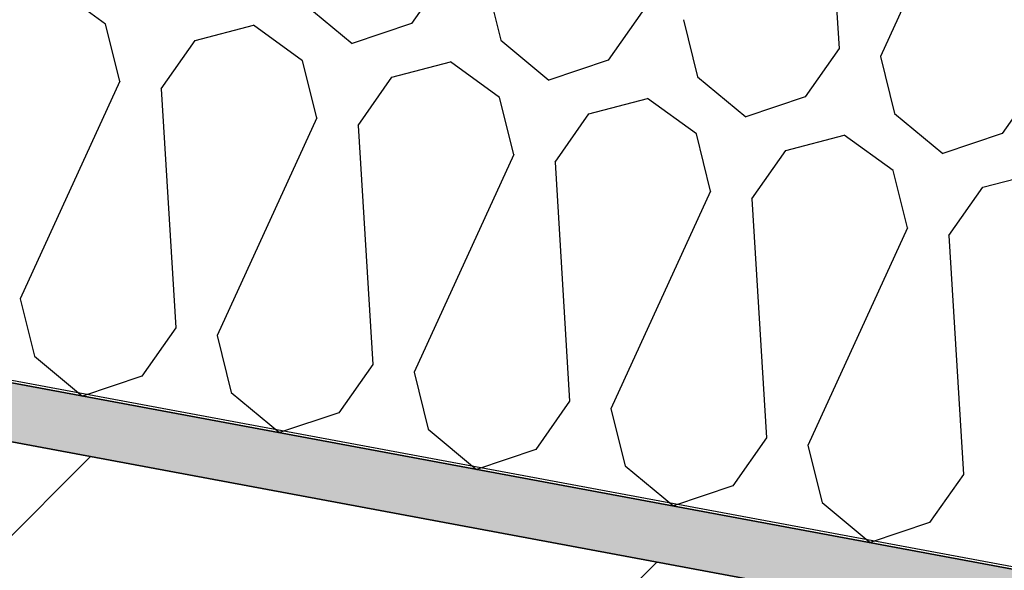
# Model space of a CAD drawing. Header units: millimetres. Extents: x -20520 to 12860, y -2780 to 10870.
# Tile 26 of 147: x -11470 to -11097, y 7606 to 7814. Entities that reach past the tile are written whole.
import ezdxf

# ---------------------------------------------------------------- set-up
doc = ezdxf.new("R2010")
doc.units = ezdxf.units.MM
doc.header["$LTSCALE"] = 0.5
doc.header["$MEASUREMENT"] = 0
doc.linetypes.add('PLINE', pattern=[0])
doc.layers.add('0(Nye konstruksjoner)', color=7, linetype='Continuous')
doc.layers.add('223- Bjelker (Skravur)(Nye konstruksjoner)', color=7, linetype='Continuous')
doc.linetypes.add('Membran', pattern='A,0,[2,A-2607.160 Prinsippsnitt fløy F1.Shx,S=0.253968,R=0,X=0,Y=0],-32,0', length=32)

# ---------------------------------------------------------------- blocks, each defined once
blk = doc.blocks.new('*X27')
at = {"layer": '223- Bjelker (Skravur)(Nye konstruksjoner)', "linetype": 'PLINE'}
for p, q in [((-11165.03, 7893.94), (-11159.51, 7803.41)), ((-11106.1, 7882.97), (-11143.84, 7800.49)), ((-11308.7, 7831.2), (-11321.51, 7812.92)), ((-11437.32, 7812.75), (-11455.9, 7826.18)), ((-11293.03, 7828.28), (-11287.66, 7806.61)), ((-11362.26, 7820.5), (-11344, 7805.34)), ((-11234.11, 7817.31), (-11246.92, 7799.02)), ((-11218.43, 7814.39), (-11213.06, 7792.72)), ((-11431.95, 7791.08), (-11437.32, 7812.75)), ((-11403.47, 7806.44), (-11381.3, 7812.29)), ((-11362.72, 7798.85), (-11381.3, 7812.29)), ((-11321.51, 7812.92), (-11344, 7805.34)), ((-11287.66, 7806.61), (-11269.41, 7791.45)), ((-11416.28, 7788.16), (-11403.47, 7806.44)), ((-11159.51, 7803.41), (-11172.32, 7785.13)), ((-11143.84, 7800.49), (-11138.47, 7778.83)), ((-11357.35, 7777.18), (-11362.72, 7798.85)), ((-11328.87, 7792.55), (-11306.7, 7798.4)), ((-11288.13, 7784.96), (-11306.7, 7798.4)), ((-11246.92, 7799.02), (-11269.41, 7791.45)), ((-11341.68, 7774.27), (-11328.87, 7792.55)), ((-11213.06, 7792.72), (-11194.81, 7777.56)), ((-11431.95, 7791.08), (-11469.69, 7708.6)), ((-11416.28, 7788.16), (-11410.76, 7697.63)), ((-11084.91, 7789.52), (-11097.72, 7771.24)), ((-11282.76, 7763.29), (-11288.13, 7784.96)), ((-11254.27, 7778.66), (-11232.11, 7784.5)), ((-11213.53, 7771.07), (-11232.11, 7784.5)), ((-11172.32, 7785.13), (-11194.81, 7777.56)), ((-11357.35, 7777.18), (-11395.09, 7694.71)), ((-11267.09, 7760.37), (-11254.27, 7778.66)), ((-11138.47, 7778.83), (-11120.21, 7763.66)), ((-11341.68, 7774.27), (-11336.17, 7683.74)), ((-11208.16, 7749.4), (-11213.53, 7771.07)), ((-11179.68, 7764.76), (-11157.51, 7770.61)), ((-11138.94, 7757.17), (-11157.51, 7770.61)), ((-11097.72, 7771.24), (-11120.21, 7763.66)), ((-11282.76, 7763.29), (-11320.49, 7680.82)), ((-11192.49, 7746.48), (-11179.68, 7764.76)), ((-11267.09, 7760.37), (-11261.57, 7669.84)), ((-11133.57, 7735.51), (-11138.94, 7757.17)), ((-11105.08, 7750.87), (-11082.92, 7756.72)), ((-11117.89, 7732.59), (-11105.08, 7750.87)), ((-11208.16, 7749.4), (-11245.9, 7666.92)), ((-11192.49, 7746.48), (-11186.97, 7655.95)), ((-11133.57, 7735.51), (-11171.3, 7653.03)), ((-11117.89, 7732.59), (-11112.38, 7642.06)), ((-11469.69, 7708.6), (-11464.32, 7686.93)), ((-11410.76, 7697.63), (-11423.57, 7679.35)), ((-11395.09, 7694.71), (-11389.72, 7673.04)), ((-11464.32, 7686.93), (-11446.06, 7671.77)), ((-11336.17, 7683.74), (-11348.98, 7665.45)), ((-11320.49, 7680.82), (-11315.12, 7659.15)), ((-11423.57, 7679.35), (-11446.06, 7671.77)), ((-11389.72, 7673.04), (-11371.47, 7657.88)), ((-11261.57, 7669.84), (-11274.38, 7651.56)), ((-11348.98, 7665.45), (-11371.47, 7657.88)), ((-11245.9, 7666.92), (-11240.53, 7645.25)), ((-11315.12, 7659.15), (-11296.87, 7643.98)), ((-11186.97, 7655.95), (-11199.78, 7637.67)), ((-11274.38, 7651.56), (-11296.87, 7643.98)), ((-11171.3, 7653.03), (-11165.93, 7631.36)), ((-11240.53, 7645.25), (-11222.27, 7630.09)), ((-11112.38, 7642.06), (-11125.19, 7623.77)), ((-11199.78, 7637.67), (-11222.27, 7630.09)), ((-11165.93, 7631.36), (-11147.68, 7616.2)), ((-11125.19, 7623.77), (-11147.68, 7616.2))]:
    blk.add_line(p, q, dxfattribs=at)

msp = doc.modelspace()

# ---------------------------------------------------------------- hatches: boundary and pattern name
at = {"layer": '223- Bjelker (Skravur)(Nye konstruksjoner)', "linetype": 'Continuous'}
h = msp.add_hatch(dxfattribs=at)
h.set_pattern_fill('Skrålinjer_3', color=256, style=0, pattern_type=2)
h.set_pattern_definition([(45, (0, 0), (-127.2792, 127.2792), [])])
h.paths.add_polyline_path([(-13100, 7450), (-12900, 7450), (-12900, 7411.58), (-7200, 6350), (-7000, 6350), (-7000, 6821.35), (-13100, 7957.42)])
h = msp.add_hatch(dxfattribs=at)
h.set_pattern_fill('Prikker_tett', color=256, style=0, pattern_type=2)
h.set_pattern_definition([(0, (0, 0), (0, 43.30127), [0, -25]), (0, (12.5, 21.65), (0, 43.30127), [0, -25])])
h.paths.add_polyline_path([(-12895, 7919.24), (-6445.74, 6718.12), (-6445.74, 6740.5), (-12895, 7941.62)])

# ---------------------------------------------------------------- linework, layer by layer
at = {"layer": '0(Nye konstruksjoner)', "linetype": 'Membran', "flags": 128}
msp.add_lwpolyline([(-12899, 5920), (-12899, 7943.39), (-6445.74, 6741.52), (-6445.74, 6473), (-150, 6473)], dxfattribs=at)
at = {"layer": '223- Bjelker (Skravur)(Nye konstruksjoner)', "linetype": 'PLINE', "flags": 128}
for points in [[(-12900, 7942.55), (-6445.74, 6740.5), (-6445.74, 7045.66), (-12900, 8247.71)], [(-13100, 7450), (-12900, 7450), (-12900, 7411.58), (-7200, 6350), (-7000, 6350), (-7000, 6821.35), (-13100, 7957.42)], [(-12895, 7919.24), (-6445.74, 6718.12), (-6445.74, 6740.5), (-12895, 7941.62)]]:
    msp.add_lwpolyline(points, close=True, dxfattribs=at)

# ---------------------------------------------------------------- block references
at = {"layer": '223- Bjelker (Skravur)(Nye konstruksjoner)', "linetype": 'PLINE'}
msp.add_blockref('*X27', (0, 0), dxfattribs=at)

doc.saveas('drawing.dxf')
